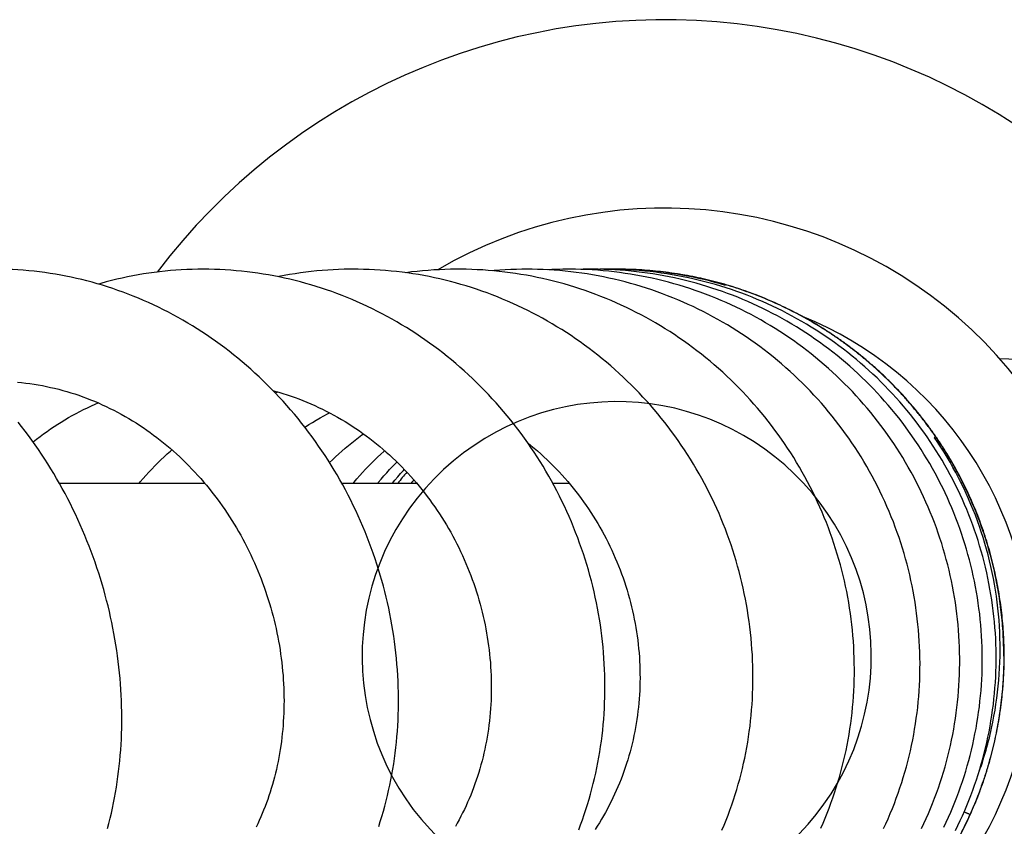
# Model space of a CAD drawing. Header units: millimetres. Extents: x 117 to 1320, y -43 to 1845.
# Tile 48 of 106: x 1237 to 1285, y 344 to 383. Entities that reach past the tile are written whole.
import ezdxf

# ---------------------------------------------------------------- set-up
doc = ezdxf.new("R2010")
doc.units = ezdxf.units.MM
doc.header["$LTSCALE"] = 65.395
doc.layers.get('0').update_dxf_attribs({"linetype": 'CONTINUOUS'})

msp = doc.modelspace()

# ---------------------------------------------------------------- linework, layer by layer
at = {"color": 7, "linetype": 'Continuous'}
for p, q in [((1266.204, 371.128), (1266.17, 371.128)), ((1266.222, 371.128), (1266.204, 371.128)), ((1285.003, 366.736), (1286.981, 366.684)), ((1249.43, 365.06), (1249.572, 365.102)), ((1281.808, 362.85), (1281.784, 362.885)), ((1282.115, 362.386), (1281.808, 362.85)), ((1238.828, 360.628), (1245.964, 360.628)), ((1252.695, 360.628), (1256.369, 360.628)), ((1263.054, 360.628), (1263.855, 360.628)), ((1283.493, 344.378), (1283.493, 344.378))]:
    msp.add_line(p, q, dxfattribs=at)
for points in [[(1240.952, 370.339), (1240.697, 370.415), (1240.443, 370.486), (1240.187, 370.554), (1239.931, 370.618), (1239.675, 370.678), (1239.417, 370.735), (1239.159, 370.788), (1238.899, 370.837), (1238.639, 370.882), (1238.378, 370.923), (1238.116, 370.961), (1237.854, 370.995), (1237.591, 371.025), (1237.328, 371.051), (1237.065, 371.074), (1236.801, 371.092), (1236.537, 371.107), (1236.273, 371.117), (1236.009, 371.124), (1235.745, 371.127), (1235.634, 371.127)], [(1245.893, 371.127), (1245.627, 371.125), (1245.358, 371.119), (1245.089, 371.11), (1244.821, 371.096), (1244.554, 371.079), (1244.287, 371.057), (1244.021, 371.032), (1243.755, 371.003), (1243.49, 370.97), (1243.226, 370.933), (1242.963, 370.893), (1242.699, 370.848), (1242.436, 370.8), (1242.174, 370.748), (1241.912, 370.691), (1241.65, 370.631), (1241.389, 370.567), (1241.128, 370.5), (1240.868, 370.428), (1240.76, 370.396)], [(1251.441, 370.282), (1251.185, 370.36), (1250.927, 370.434), (1250.67, 370.505), (1250.411, 370.571), (1250.152, 370.634), (1249.892, 370.693), (1249.631, 370.748), (1249.369, 370.8), (1249.106, 370.848), (1248.843, 370.892), (1248.578, 370.932), (1248.313, 370.969), (1248.047, 371.002), (1247.781, 371.031), (1247.514, 371.056), (1247.247, 371.078), (1246.98, 371.095), (1246.712, 371.109), (1246.445, 371.119), (1246.177, 371.125), (1245.893, 371.127)], [(1253.282, 371.127), (1253.086, 371.126), (1252.816, 371.122), (1252.546, 371.113), (1252.276, 371.101), (1252.007, 371.084), (1251.739, 371.064), (1251.471, 371.04), (1251.203, 371.012), (1250.936, 370.981), (1250.669, 370.945), (1250.403, 370.906), (1250.138, 370.863), (1249.873, 370.816), (1249.608, 370.765), (1249.578, 370.759)], [(1254.313, 371.099), (1254.043, 371.112), (1253.773, 371.121), (1253.503, 371.126), (1253.282, 371.127)], [(1271.365, 343.584), (1271.468, 343.829), (1271.567, 344.076), (1271.663, 344.324), (1271.755, 344.574), (1271.844, 344.825), (1271.929, 345.077), (1272.011, 345.331), (1272.089, 345.585), (1272.163, 345.841), (1272.234, 346.097), (1272.301, 346.354), (1272.365, 346.612), (1272.425, 346.87), (1272.481, 347.129), (1272.533, 347.389), (1272.582, 347.649), (1272.627, 347.909), (1272.669, 348.17), (1272.707, 348.432), (1272.741, 348.694), (1272.772, 348.957), (1272.799, 349.221), (1272.822, 349.487), (1272.842, 349.753), (1272.859, 350.021), (1272.871, 350.29), (1272.88, 350.56), (1272.885, 350.83), (1272.887, 351.102), (1272.885, 351.374), (1272.879, 351.647), (1272.869, 351.92), (1272.856, 352.194), (1272.839, 352.468), (1272.818, 352.742), (1272.793, 353.017), (1272.765, 353.291), (1272.732, 353.565), (1272.696, 353.839), (1272.657, 354.113), (1272.613, 354.386), (1272.566, 354.659), (1272.515, 354.931), (1272.461, 355.203), (1272.403, 355.473), (1272.341, 355.743), (1272.276, 356.012), (1272.207, 356.28), (1272.134, 356.546), (1272.058, 356.811), (1271.979, 357.074), (1271.896, 357.336), (1271.81, 357.597), (1271.72, 357.855), (1271.627, 358.113), (1271.531, 358.369), (1271.431, 358.623), (1271.328, 358.876), (1271.221, 359.127), (1271.111, 359.377), (1270.997, 359.625), (1270.88, 359.872), (1270.76, 360.118), (1270.636, 360.362), (1270.508, 360.605), (1270.378, 360.847), (1270.243, 361.087), (1270.106, 361.325), (1269.965, 361.561), (1269.821, 361.796), (1269.673, 362.029), (1269.523, 362.26), (1269.369, 362.489), (1269.212, 362.715), (1269.053, 362.94), (1268.89, 363.162), (1268.724, 363.382), (1268.556, 363.599), (1268.384, 363.814), (1268.21, 364.027), (1268.033, 364.237), (1267.852, 364.445), (1267.67, 364.651), (1267.484, 364.853), (1267.295, 365.054), (1267.104, 365.251), (1266.91, 365.447), (1266.714, 365.639), (1266.515, 365.829), (1266.313, 366.015), (1266.11, 366.199), (1265.904, 366.38), (1265.696, 366.557), (1265.485, 366.732), (1265.273, 366.903), (1265.058, 367.071), (1264.842, 367.237), (1264.623, 367.399), (1264.401, 367.558), (1264.178, 367.713), (1263.953, 367.866), (1263.725, 368.016), (1263.495, 368.162), (1263.263, 368.306), (1263.029, 368.446), (1262.793, 368.583), (1262.555, 368.717), (1262.316, 368.847), (1262.074, 368.975), (1261.83, 369.099), (1261.585, 369.219), (1261.339, 369.336), (1261.09, 369.449), (1260.841, 369.559), (1260.59, 369.665), (1260.338, 369.768), (1260.085, 369.867), (1259.831, 369.962), (1259.576, 370.054), (1259.32, 370.142), (1259.064, 370.226), (1258.807, 370.306), (1258.549, 370.382), (1258.29, 370.455), (1258.031, 370.524), (1257.771, 370.589), (1257.51, 370.651), (1257.249, 370.709), (1256.986, 370.763), (1256.722, 370.813), (1256.458, 370.86), (1256.192, 370.903), (1255.926, 370.942), (1255.658, 370.978), (1255.39, 371.01), (1255.121, 371.038), (1254.852, 371.062), (1254.583, 371.083), (1254.313, 371.099)], [(1258.409, 371.127), (1258.31, 371.127), (1258.036, 371.124), (1257.763, 371.116), (1257.489, 371.105), (1257.216, 371.09), (1256.943, 371.071), (1256.67, 371.048), (1256.398, 371.021), (1256.126, 370.991), (1255.855, 370.956), (1255.839, 370.954)], [(1264.135, 370.247), (1263.874, 370.326), (1263.613, 370.403), (1263.35, 370.475), (1263.087, 370.544), (1262.824, 370.608), (1262.56, 370.669), (1262.295, 370.727), (1262.03, 370.78), (1261.764, 370.829), (1261.498, 370.875), (1261.232, 370.917), (1260.965, 370.955), (1260.698, 370.99), (1260.43, 371.02), (1260.161, 371.047), (1259.892, 371.07), (1259.623, 371.089), (1259.353, 371.104), (1259.082, 371.115), (1258.812, 371.123), (1258.54, 371.127), (1258.409, 371.127)], [(1261.767, 371.127), (1261.543, 371.126), (1261.27, 371.121), (1260.997, 371.112), (1260.724, 371.099), (1260.451, 371.082), (1260.179, 371.062), (1260.085, 371.053)], [(1267.4, 370.278), (1267.138, 370.356), (1266.874, 370.432), (1266.61, 370.503), (1266.345, 370.57), (1266.08, 370.634), (1265.814, 370.694), (1265.547, 370.749), (1265.28, 370.801), (1265.013, 370.85), (1264.746, 370.894), (1264.478, 370.934), (1264.21, 370.971), (1263.941, 371.003), (1263.672, 371.032), (1263.401, 371.057), (1263.13, 371.079), (1262.859, 371.096), (1262.586, 371.11), (1262.314, 371.119), (1262.04, 371.125), (1261.767, 371.127)], [(1263.835, 371.127), (1263.56, 371.125), (1263.288, 371.119), (1263.015, 371.11), (1262.8, 371.099)], [(1269.524, 370.259), (1269.263, 370.339), (1269, 370.415), (1268.737, 370.487), (1268.473, 370.555), (1268.208, 370.619), (1267.943, 370.68), (1267.677, 370.737), (1267.411, 370.789), (1267.144, 370.838), (1266.877, 370.884), (1266.61, 370.925), (1266.342, 370.962), (1266.074, 370.996), (1265.805, 371.026), (1265.536, 371.052), (1265.266, 371.074), (1264.994, 371.092), (1264.723, 371.107), (1264.45, 371.117), (1264.178, 371.124), (1263.905, 371.127), (1263.835, 371.127)], [(1265.014, 371.128), (1264.819, 371.127), (1264.551, 371.123), (1264.415, 371.118)], [(1265.829, 371.111), (1265.561, 371.12), (1265.293, 371.126), (1265.014, 371.128)], [(1265.73, 371.128), (1265.439, 371.126), (1265.371, 371.124)], [(1271.315, 370.291), (1271.053, 370.369), (1270.791, 370.443), (1270.527, 370.514), (1270.262, 370.58), (1269.996, 370.643), (1269.729, 370.703), (1269.462, 370.758), (1269.194, 370.81), (1268.925, 370.857), (1268.656, 370.901), (1268.386, 370.941), (1268.116, 370.977), (1267.846, 371.01), (1267.576, 371.038), (1267.306, 371.062), (1267.035, 371.083), (1266.765, 371.1), (1266.495, 371.113), (1266.225, 371.122), (1265.955, 371.127), (1265.73, 371.128)], [(1271.129, 370.121), (1270.872, 370.205), (1270.614, 370.286), (1270.355, 370.364), (1270.094, 370.438), (1269.832, 370.508), (1269.569, 370.575), (1269.305, 370.638), (1269.04, 370.697), (1268.774, 370.752), (1268.508, 370.804), (1268.241, 370.852), (1267.974, 370.896), (1267.706, 370.936), (1267.438, 370.972), (1267.17, 371.005), (1266.901, 371.034), (1266.633, 371.059), (1266.365, 371.08), (1266.097, 371.097), (1265.829, 371.111)], [(1271.533, 370.335), (1271.272, 370.411), (1271.009, 370.483), (1270.745, 370.552), (1270.48, 370.616), (1270.214, 370.677), (1269.947, 370.734), (1269.679, 370.787), (1269.411, 370.837), (1269.142, 370.882), (1268.873, 370.924), (1268.603, 370.962), (1268.334, 370.996), (1268.064, 371.026), (1267.794, 371.052), (1267.525, 371.074), (1267.255, 371.093), (1266.985, 371.108), (1266.716, 371.118), (1266.446, 371.125), (1266.176, 371.128), (1265.906, 371.127), (1265.905, 371.127)], [(1254.512, 343.764), (1254.592, 344.013), (1254.668, 344.264), (1254.742, 344.517), (1254.812, 344.771), (1254.878, 345.027), (1254.941, 345.283), (1255.001, 345.541), (1255.057, 345.8), (1255.109, 346.06), (1255.159, 346.321), (1255.204, 346.583), (1255.247, 346.846), (1255.286, 347.11), (1255.321, 347.375), (1255.353, 347.641), (1255.381, 347.908), (1255.406, 348.176), (1255.428, 348.445), (1255.445, 348.715), (1255.46, 348.987), (1255.471, 349.259), (1255.478, 349.532), (1255.482, 349.806), (1255.482, 350.08), (1255.479, 350.356), (1255.472, 350.631), (1255.461, 350.907), (1255.447, 351.184), (1255.43, 351.46), (1255.409, 351.737), (1255.384, 352.014), (1255.355, 352.29), (1255.323, 352.567), (1255.288, 352.843), (1255.249, 353.119), (1255.207, 353.394), (1255.161, 353.668), (1255.111, 353.942), (1255.058, 354.215), (1255.002, 354.487), (1254.942, 354.759), (1254.879, 355.029), (1254.812, 355.3), (1254.742, 355.569), (1254.668, 355.839), (1254.59, 356.108), (1254.509, 356.377), (1254.424, 356.645), (1254.336, 356.913), (1254.244, 357.18), (1254.149, 357.446), (1254.05, 357.712), (1253.948, 357.976), (1253.842, 358.239), (1253.733, 358.501), (1253.621, 358.761), (1253.506, 359.02), (1253.387, 359.277), (1253.265, 359.533), (1253.14, 359.787), (1253.011, 360.039), (1252.88, 360.289), (1252.746, 360.537), (1252.608, 360.783), (1252.468, 361.027), (1252.325, 361.269), (1252.178, 361.509), (1252.029, 361.746), (1251.877, 361.982), (1251.722, 362.215), (1251.564, 362.446), (1251.403, 362.675), (1251.239, 362.903), (1251.071, 363.128), (1250.901, 363.351), (1250.727, 363.573), (1250.551, 363.792), (1250.372, 364.009), (1250.19, 364.223), (1250.005, 364.435), (1249.817, 364.645), (1249.627, 364.851), (1249.435, 365.055), (1249.24, 365.257), (1249.042, 365.455), (1248.842, 365.651), (1248.64, 365.843), (1248.436, 366.032), (1248.23, 366.219), (1248.021, 366.402), (1247.811, 366.581), (1247.599, 366.758), (1247.384, 366.931), (1247.168, 367.102), (1246.95, 367.268), (1246.729, 367.432), (1246.507, 367.592), (1246.284, 367.749), (1246.058, 367.903), (1245.83, 368.053), (1245.601, 368.2), (1245.37, 368.344), (1245.137, 368.485), (1244.901, 368.622), (1244.665, 368.756), (1244.426, 368.887), (1244.185, 369.014), (1243.943, 369.138), (1243.7, 369.259), (1243.455, 369.376), (1243.209, 369.489), (1242.962, 369.598), (1242.714, 369.704), (1242.464, 369.806), (1242.214, 369.904), (1241.963, 369.999), (1241.711, 370.09), (1241.459, 370.177), (1241.205, 370.26), (1240.952, 370.339)], [(1264.332, 343.61), (1264.425, 343.855), (1264.514, 344.102), (1264.601, 344.351), (1264.683, 344.601), (1264.763, 344.853), (1264.839, 345.106), (1264.912, 345.36), (1264.981, 345.616), (1265.046, 345.873), (1265.108, 346.13), (1265.167, 346.389), (1265.222, 346.649), (1265.273, 346.909), (1265.321, 347.17), (1265.366, 347.433), (1265.407, 347.696), (1265.444, 347.96), (1265.478, 348.226), (1265.508, 348.492), (1265.534, 348.76), (1265.558, 349.029), (1265.577, 349.299), (1265.593, 349.57), (1265.605, 349.842), (1265.614, 350.114), (1265.619, 350.387), (1265.62, 350.66), (1265.618, 350.934), (1265.612, 351.208), (1265.602, 351.482), (1265.589, 351.756), (1265.572, 352.03), (1265.551, 352.304), (1265.527, 352.578), (1265.499, 352.851), (1265.468, 353.124), (1265.433, 353.397), (1265.394, 353.67), (1265.352, 353.941), (1265.306, 354.213), (1265.256, 354.483), (1265.203, 354.754), (1265.146, 355.023), (1265.085, 355.292), (1265.021, 355.561), (1264.953, 355.828), (1264.882, 356.095), (1264.807, 356.362), (1264.729, 356.628), (1264.647, 356.893), (1264.561, 357.158), (1264.471, 357.422), (1264.378, 357.685), (1264.282, 357.946), (1264.182, 358.207), (1264.079, 358.467), (1263.972, 358.725), (1263.861, 358.982), (1263.748, 359.237), (1263.631, 359.491), (1263.511, 359.743), (1263.387, 359.993), (1263.261, 360.241), (1263.131, 360.487), (1262.998, 360.732), (1262.862, 360.974), (1262.724, 361.214), (1262.582, 361.451), (1262.437, 361.687), (1262.289, 361.92), (1262.138, 362.152), (1261.984, 362.381), (1261.827, 362.609), (1261.667, 362.834), (1261.504, 363.058), (1261.337, 363.279), (1261.168, 363.499), (1260.995, 363.716), (1260.82, 363.932), (1260.641, 364.145), (1260.46, 364.355), (1260.275, 364.564), (1260.088, 364.769), (1259.899, 364.972), (1259.706, 365.173), (1259.512, 365.371), (1259.315, 365.565), (1259.115, 365.757), (1258.913, 365.946), (1258.709, 366.132), (1258.503, 366.315), (1258.294, 366.494), (1258.084, 366.671), (1257.872, 366.844), (1257.658, 367.014), (1257.442, 367.18), (1257.224, 367.343), (1257.004, 367.503), (1256.782, 367.66), (1256.558, 367.814), (1256.331, 367.965), (1256.103, 368.113), (1255.872, 368.258), (1255.639, 368.399), (1255.404, 368.538), (1255.167, 368.673), (1254.929, 368.805), (1254.688, 368.934), (1254.446, 369.059), (1254.203, 369.181), (1253.957, 369.299), (1253.711, 369.414), (1253.463, 369.525), (1253.213, 369.633), (1252.963, 369.737), (1252.712, 369.837), (1252.459, 369.934), (1252.206, 370.026), (1251.952, 370.116), (1251.697, 370.201), (1251.441, 370.282)], [(1282.827, 343.569), (1282.946, 343.811), (1283.061, 344.054), (1283.172, 344.298), (1283.281, 344.545), (1283.385, 344.792), (1283.486, 345.042), (1283.584, 345.293), (1283.678, 345.546), (1283.769, 345.801), (1283.856, 346.057), (1283.939, 346.315), (1284.019, 346.574), (1284.096, 346.834), (1284.168, 347.096), (1284.237, 347.359), (1284.302, 347.623), (1284.364, 347.888), (1284.422, 348.154), (1284.476, 348.421), (1284.526, 348.688), (1284.572, 348.956), (1284.614, 349.224), (1284.653, 349.493), (1284.688, 349.762), (1284.718, 350.031), (1284.745, 350.3), (1284.768, 350.569), (1284.788, 350.838), (1284.803, 351.108), (1284.815, 351.377), (1284.822, 351.646), (1284.826, 351.916), (1284.826, 352.185), (1284.822, 352.455), (1284.814, 352.725), (1284.802, 352.996), (1284.787, 353.266), (1284.768, 353.537), (1284.744, 353.808), (1284.717, 354.078), (1284.686, 354.349), (1284.651, 354.619), (1284.612, 354.889), (1284.57, 355.158), (1284.523, 355.427), (1284.473, 355.694), (1284.419, 355.962), (1284.361, 356.228), (1284.299, 356.493), (1284.234, 356.757), (1284.165, 357.02), (1284.092, 357.282), (1284.016, 357.542), (1283.936, 357.801), (1283.853, 358.058), (1283.766, 358.314), (1283.675, 358.569), (1283.581, 358.822), (1283.483, 359.074), (1283.381, 359.324), (1283.276, 359.574), (1283.168, 359.821), (1283.055, 360.067), (1282.939, 360.312), (1282.82, 360.556), (1282.697, 360.798), (1282.57, 361.039), (1282.44, 361.278), (1282.306, 361.515), (1282.168, 361.751), (1282.028, 361.985), (1281.884, 362.217), (1281.736, 362.447), (1281.586, 362.675), (1281.432, 362.9), (1281.275, 363.123), (1281.115, 363.344), (1280.952, 363.563), (1280.786, 363.778), (1280.618, 363.992), (1280.446, 364.202), (1280.272, 364.41), (1280.095, 364.615), (1279.915, 364.817), (1279.733, 365.016), (1279.548, 365.213), (1279.36, 365.407), (1279.169, 365.598), (1278.976, 365.787), (1278.779, 365.973), (1278.58, 366.157), (1278.378, 366.338), (1278.172, 366.517), (1277.964, 366.693), (1277.754, 366.866), (1277.54, 367.036), (1277.325, 367.203), (1277.107, 367.367), (1276.886, 367.528), (1276.663, 367.686), (1276.438, 367.841), (1276.211, 367.993), (1275.982, 368.141), (1275.751, 368.286), (1275.518, 368.427), (1275.283, 368.565), (1275.047, 368.699), (1274.809, 368.83), (1274.57, 368.957), (1274.329, 369.081), (1274.086, 369.202), (1273.842, 369.318), (1273.596, 369.432), (1273.349, 369.541), (1273.1, 369.647), (1272.85, 369.75), (1272.598, 369.849), (1272.344, 369.945), (1272.089, 370.037), (1271.833, 370.125), (1271.574, 370.21), (1271.315, 370.291)], [(1276.219, 343.685), (1276.325, 343.928), (1276.428, 344.173), (1276.528, 344.42), (1276.624, 344.669), (1276.717, 344.919), (1276.807, 345.171), (1276.893, 345.425), (1276.976, 345.68), (1277.055, 345.937), (1277.131, 346.194), (1277.203, 346.453), (1277.271, 346.713), (1277.336, 346.974), (1277.397, 347.236), (1277.454, 347.499), (1277.507, 347.762), (1277.557, 348.026), (1277.603, 348.291), (1277.646, 348.556), (1277.684, 348.821), (1277.719, 349.087), (1277.75, 349.353), (1277.778, 349.619), (1277.802, 349.886), (1277.821, 350.154), (1277.838, 350.423), (1277.85, 350.692), (1277.859, 350.962), (1277.864, 351.232), (1277.865, 351.503), (1277.863, 351.775), (1277.857, 352.047), (1277.846, 352.319), (1277.833, 352.591), (1277.815, 352.863), (1277.793, 353.136), (1277.768, 353.408), (1277.739, 353.679), (1277.707, 353.95), (1277.67, 354.221), (1277.63, 354.491), (1277.586, 354.761), (1277.538, 355.03), (1277.487, 355.297), (1277.432, 355.564), (1277.373, 355.83), (1277.311, 356.095), (1277.245, 356.359), (1277.176, 356.621), (1277.103, 356.883), (1277.026, 357.143), (1276.946, 357.403), (1276.862, 357.662), (1276.774, 357.92), (1276.683, 358.177), (1276.587, 358.433), (1276.489, 358.688), (1276.386, 358.942), (1276.28, 359.196), (1276.17, 359.447), (1276.057, 359.698), (1275.941, 359.947), (1275.82, 360.195), (1275.697, 360.44), (1275.57, 360.685), (1275.44, 360.927), (1275.306, 361.168), (1275.169, 361.406), (1275.029, 361.643), (1274.886, 361.877), (1274.74, 362.109), (1274.59, 362.339), (1274.438, 362.566), (1274.283, 362.791), (1274.125, 363.013), (1273.964, 363.233), (1273.8, 363.451), (1273.634, 363.666), (1273.464, 363.879), (1273.291, 364.09), (1273.115, 364.298), (1272.936, 364.504), (1272.755, 364.708), (1272.57, 364.909), (1272.382, 365.108), (1272.191, 365.305), (1271.998, 365.499), (1271.801, 365.691), (1271.602, 365.88), (1271.4, 366.066), (1271.196, 366.249), (1270.989, 366.43), (1270.78, 366.607), (1270.568, 366.782), (1270.354, 366.953), (1270.138, 367.122), (1269.92, 367.287), (1269.7, 367.449), (1269.478, 367.608), (1269.253, 367.763), (1269.028, 367.915), (1268.8, 368.063), (1268.571, 368.208), (1268.34, 368.35), (1268.107, 368.488), (1267.872, 368.623), (1267.636, 368.755), (1267.398, 368.884), (1267.157, 369.009), (1266.915, 369.131), (1266.67, 369.249), (1266.424, 369.365), (1266.175, 369.477), (1265.925, 369.585), (1265.674, 369.691), (1265.421, 369.792), (1265.166, 369.89), (1264.91, 369.985), (1264.653, 370.076), (1264.394, 370.163), (1264.135, 370.247)], [(1279.303, 343.661), (1279.415, 343.905), (1279.524, 344.15), (1279.629, 344.398), (1279.731, 344.648), (1279.829, 344.899), (1279.924, 345.151), (1280.015, 345.406), (1280.103, 345.662), (1280.187, 345.919), (1280.267, 346.178), (1280.344, 346.438), (1280.417, 346.698), (1280.487, 346.96), (1280.552, 347.223), (1280.614, 347.487), (1280.672, 347.751), (1280.727, 348.016), (1280.777, 348.282), (1280.824, 348.548), (1280.867, 348.814), (1280.906, 349.081), (1280.941, 349.348), (1280.973, 349.615), (1281, 349.884), (1281.024, 350.153), (1281.044, 350.422), (1281.06, 350.693), (1281.073, 350.964), (1281.082, 351.235), (1281.086, 351.507), (1281.087, 351.78), (1281.084, 352.053), (1281.078, 352.326), (1281.067, 352.599), (1281.053, 352.872), (1281.034, 353.146), (1281.012, 353.419), (1280.986, 353.691), (1280.956, 353.963), (1280.923, 354.235), (1280.885, 354.506), (1280.844, 354.777), (1280.799, 355.047), (1280.75, 355.315), (1280.698, 355.583), (1280.641, 355.85), (1280.582, 356.116), (1280.518, 356.381), (1280.451, 356.644), (1280.38, 356.907), (1280.305, 357.169), (1280.226, 357.43), (1280.144, 357.689), (1280.058, 357.948), (1279.968, 358.206), (1279.875, 358.463), (1279.778, 358.719), (1279.677, 358.973), (1279.573, 359.227), (1279.464, 359.479), (1279.353, 359.73), (1279.237, 359.98), (1279.118, 360.228), (1278.996, 360.475), (1278.87, 360.719), (1278.741, 360.962), (1278.608, 361.203), (1278.472, 361.442), (1278.333, 361.679), (1278.191, 361.914), (1278.045, 362.147), (1277.896, 362.377), (1277.745, 362.605), (1277.59, 362.83), (1277.433, 363.053), (1277.272, 363.273), (1277.109, 363.491), (1276.943, 363.706), (1276.773, 363.919), (1276.601, 364.13), (1276.425, 364.338), (1276.246, 364.545), (1276.064, 364.749), (1275.879, 364.951), (1275.691, 365.15), (1275.5, 365.348), (1275.305, 365.542), (1275.108, 365.734), (1274.909, 365.923), (1274.706, 366.11), (1274.501, 366.293), (1274.294, 366.474), (1274.084, 366.651), (1273.871, 366.826), (1273.656, 366.998), (1273.439, 367.166), (1273.22, 367.331), (1272.999, 367.493), (1272.776, 367.651), (1272.551, 367.807), (1272.324, 367.958), (1272.095, 368.106), (1271.865, 368.251), (1271.632, 368.393), (1271.398, 368.531), (1271.162, 368.665), (1270.924, 368.796), (1270.684, 368.925), (1270.442, 369.049), (1270.198, 369.171), (1269.952, 369.289), (1269.705, 369.403), (1269.455, 369.515), (1269.203, 369.622), (1268.95, 369.727), (1268.695, 369.828), (1268.439, 369.925), (1268.181, 370.019), (1267.922, 370.109), (1267.662, 370.195), (1267.4, 370.278)], [(1281.166, 343.663), (1281.281, 343.906), (1281.393, 344.152), (1281.501, 344.399), (1281.606, 344.649), (1281.707, 344.9), (1281.805, 345.152), (1281.899, 345.406), (1281.989, 345.662), (1282.076, 345.919), (1282.16, 346.177), (1282.239, 346.436), (1282.315, 346.697), (1282.388, 346.958), (1282.456, 347.22), (1282.521, 347.484), (1282.582, 347.747), (1282.639, 348.011), (1282.692, 348.276), (1282.741, 348.542), (1282.787, 348.807), (1282.829, 349.074), (1282.867, 349.341), (1282.901, 349.608), (1282.931, 349.876), (1282.958, 350.144), (1282.981, 350.413), (1283, 350.683), (1283.015, 350.953), (1283.026, 351.224), (1283.033, 351.495), (1283.037, 351.767), (1283.037, 352.039), (1283.033, 352.311), (1283.025, 352.584), (1283.013, 352.857), (1282.997, 353.129), (1282.978, 353.401), (1282.954, 353.673), (1282.927, 353.945), (1282.896, 354.216), (1282.861, 354.487), (1282.822, 354.757), (1282.78, 355.026), (1282.734, 355.294), (1282.684, 355.561), (1282.63, 355.827), (1282.573, 356.093), (1282.512, 356.356), (1282.447, 356.619), (1282.378, 356.881), (1282.306, 357.141), (1282.23, 357.401), (1282.151, 357.66), (1282.067, 357.918), (1281.98, 358.175), (1281.889, 358.432), (1281.794, 358.687), (1281.696, 358.942), (1281.594, 359.195), (1281.488, 359.448), (1281.378, 359.698), (1281.265, 359.948), (1281.149, 360.196), (1281.029, 360.442), (1280.905, 360.686), (1280.778, 360.929), (1280.648, 361.169), (1280.514, 361.408), (1280.377, 361.645), (1280.237, 361.879), (1280.094, 362.111), (1279.948, 362.341), (1279.799, 362.568), (1279.646, 362.793), (1279.491, 363.016), (1279.332, 363.237), (1279.171, 363.455), (1279.006, 363.67), (1278.838, 363.884), (1278.668, 364.095), (1278.494, 364.304), (1278.317, 364.51), (1278.137, 364.714), (1277.953, 364.916), (1277.767, 365.116), (1277.578, 365.313), (1277.385, 365.508), (1277.19, 365.7), (1276.992, 365.889), (1276.792, 366.075), (1276.588, 366.259), (1276.383, 366.44), (1276.174, 366.618), (1275.963, 366.793), (1275.75, 366.965), (1275.535, 367.133), (1275.317, 367.299), (1275.097, 367.461), (1274.876, 367.62), (1274.652, 367.775), (1274.427, 367.927), (1274.199, 368.076), (1273.97, 368.221), (1273.739, 368.363), (1273.506, 368.502), (1273.272, 368.637), (1273.035, 368.769), (1272.796, 368.897), (1272.555, 369.023), (1272.312, 369.145), (1272.067, 369.263), (1271.82, 369.379), (1271.571, 369.491), (1271.321, 369.599), (1271.068, 369.705), (1270.814, 369.806), (1270.559, 369.904), (1270.302, 369.998), (1270.044, 370.089), (1269.785, 370.176), (1269.524, 370.259)], [(1282.264, 343.742), (1282.378, 343.983), (1282.489, 344.226), (1282.596, 344.47), (1282.7, 344.715), (1282.8, 344.962), (1282.897, 345.211), (1282.991, 345.462), (1283.081, 345.715), (1283.168, 345.969), (1283.251, 346.224), (1283.331, 346.481), (1283.407, 346.74), (1283.479, 346.999), (1283.548, 347.26), (1283.613, 347.522), (1283.675, 347.785), (1283.733, 348.049), (1283.787, 348.313), (1283.837, 348.579), (1283.884, 348.845), (1283.926, 349.111), (1283.965, 349.378), (1284.001, 349.645), (1284.032, 349.912), (1284.06, 350.18), (1284.083, 350.447), (1284.103, 350.715), (1284.119, 350.982), (1284.132, 351.25), (1284.14, 351.517), (1284.145, 351.785), (1284.146, 352.053), (1284.143, 352.321), (1284.137, 352.589), (1284.126, 352.857), (1284.112, 353.126), (1284.094, 353.395), (1284.072, 353.664), (1284.046, 353.933), (1284.017, 354.201), (1283.983, 354.47), (1283.946, 354.738), (1283.905, 355.006), (1283.86, 355.273), (1283.812, 355.54), (1283.759, 355.806), (1283.704, 356.071), (1283.644, 356.335), (1283.58, 356.598), (1283.513, 356.86), (1283.443, 357.121), (1283.369, 357.381), (1283.291, 357.639), (1283.209, 357.896), (1283.124, 358.151), (1283.036, 358.405), (1282.944, 358.658), (1282.848, 358.91), (1282.749, 359.16), (1282.646, 359.408), (1282.54, 359.656), (1282.43, 359.901), (1282.317, 360.146), (1282.2, 360.389), (1282.079, 360.631), (1281.955, 360.871), (1281.828, 361.11), (1281.697, 361.347), (1281.563, 361.582), (1281.425, 361.816), (1281.283, 362.048), (1281.139, 362.278), (1280.991, 362.506), (1280.841, 362.731), (1280.687, 362.955), (1280.53, 363.176), (1280.37, 363.395), (1280.207, 363.611), (1280.041, 363.825), (1279.872, 364.036), (1279.701, 364.245), (1279.527, 364.451), (1279.35, 364.654), (1279.171, 364.854), (1278.989, 365.052), (1278.804, 365.247), (1278.617, 365.439), (1278.427, 365.629), (1278.233, 365.816), (1278.037, 366.001), (1277.838, 366.183), (1277.637, 366.363), (1277.432, 366.54), (1277.225, 366.714), (1277.015, 366.886), (1276.803, 367.054), (1276.588, 367.22), (1276.371, 367.383), (1276.151, 367.543), (1275.93, 367.699), (1275.706, 367.853), (1275.48, 368.003), (1275.252, 368.15), (1275.022, 368.294), (1274.79, 368.434), (1274.557, 368.571), (1274.322, 368.704), (1274.085, 368.834), (1273.847, 368.961), (1273.608, 369.084), (1273.367, 369.203), (1273.124, 369.319), (1272.88, 369.431), (1272.635, 369.54), (1272.388, 369.646), (1272.139, 369.748), (1271.889, 369.846), (1271.637, 369.941), (1271.384, 370.032), (1271.129, 370.121)], [(1236.777, 365.579), (1236.982, 365.56), (1237.186, 365.537), (1237.391, 365.51), (1237.594, 365.48), (1237.797, 365.447), (1238, 365.411), (1238.201, 365.371), (1238.402, 365.328), (1238.602, 365.282), (1238.802, 365.232), (1239, 365.18), (1239.197, 365.124), (1239.394, 365.065), (1239.59, 365.002), (1239.785, 364.937), (1239.979, 364.868), (1240.173, 364.796), (1240.366, 364.721), (1240.559, 364.642), (1240.75, 364.561), (1240.941, 364.476), (1241.13, 364.388), (1241.319, 364.297), (1241.506, 364.203), (1241.692, 364.106), (1241.876, 364.006), (1242.059, 363.904), (1242.24, 363.798), (1242.419, 363.69), (1242.597, 363.579), (1242.774, 363.466), (1242.948, 363.35), (1243.121, 363.232), (1243.291, 363.111), (1243.459, 362.988), (1243.625, 362.863), (1243.789, 362.735), (1243.952, 362.605), (1244.113, 362.472), (1244.273, 362.336), (1244.432, 362.198), (1244.588, 362.057), (1244.743, 361.914), (1244.897, 361.768), (1245.048, 361.62), (1245.198, 361.469), (1245.346, 361.316), (1245.492, 361.161), (1245.636, 361.004), (1245.778, 360.845), (1245.917, 360.683), (1246.055, 360.52), (1246.19, 360.355), (1246.323, 360.188), (1246.454, 360.019), (1246.583, 359.849), (1246.709, 359.677), (1246.833, 359.504), (1246.954, 359.329), (1247.072, 359.153), (1247.189, 358.976), (1247.302, 358.797), (1247.414, 358.616), (1247.524, 358.434), (1247.631, 358.25), (1247.736, 358.064), (1247.839, 357.876), (1247.94, 357.687), (1248.038, 357.496), (1248.134, 357.304), (1248.228, 357.11), (1248.319, 356.915), (1248.408, 356.719), (1248.494, 356.522), (1248.578, 356.324), (1248.659, 356.124), (1248.738, 355.924), (1248.814, 355.723), (1248.887, 355.521), (1248.958, 355.319), (1249.026, 355.116), (1249.091, 354.913), (1249.154, 354.709), (1249.214, 354.506), (1249.271, 354.301), (1249.326, 354.097), (1249.378, 353.892), (1249.427, 353.687), (1249.474, 353.481), (1249.518, 353.275), (1249.559, 353.068), (1249.598, 352.86), (1249.634, 352.651), (1249.668, 352.443), (1249.699, 352.234), (1249.727, 352.025), (1249.753, 351.815), (1249.776, 351.606), (1249.796, 351.397), (1249.814, 351.188), (1249.829, 350.979), (1249.841, 350.771), (1249.85, 350.563), (1249.857, 350.356), (1249.861, 350.149), (1249.863, 349.943), (1249.861, 349.738), (1249.857, 349.534), (1249.851, 349.331), (1249.842, 349.129), (1249.83, 348.927), (1249.816, 348.727), (1249.799, 348.527), (1249.78, 348.328), (1249.758, 348.129), (1249.733, 347.932), (1249.706, 347.735), (1249.676, 347.539), (1249.643, 347.343), (1249.608, 347.149), (1249.571, 346.955), (1249.531, 346.763), (1249.488, 346.572), (1249.443, 346.383), (1249.396, 346.194), (1249.346, 346.008), (1249.294, 345.823), (1249.239, 345.639), (1249.182, 345.458), (1249.123, 345.278), (1249.062, 345.099), (1248.998, 344.923), (1248.932, 344.748), (1248.864, 344.576), (1248.794, 344.405), (1248.722, 344.236), (1248.647, 344.069), (1248.571, 343.904), (1248.492, 343.741)], [(1249.322, 365.172), (1249.415, 365.146), (1249.615, 365.089), (1249.813, 365.029), (1250.011, 364.965), (1250.208, 364.899), (1250.404, 364.829), (1250.599, 364.756), (1250.794, 364.68), (1250.988, 364.601), (1251.181, 364.518), (1251.373, 364.433), (1251.563, 364.345), (1251.753, 364.253), (1251.941, 364.159), (1252.128, 364.062), (1252.314, 363.962), (1252.497, 363.859), (1252.68, 363.753), (1252.86, 363.645), (1253.039, 363.534), (1253.216, 363.42), (1253.391, 363.304), (1253.564, 363.186), (1253.735, 363.065), (1253.904, 362.942), (1254.071, 362.817), (1254.236, 362.689), (1254.4, 362.558), (1254.562, 362.425), (1254.722, 362.289), (1254.881, 362.15), (1255.038, 362.009), (1255.193, 361.866), (1255.346, 361.72), (1255.497, 361.572), (1255.646, 361.422), (1255.794, 361.269), (1255.939, 361.114), (1256.082, 360.957), (1256.223, 360.798), (1256.362, 360.637), (1256.498, 360.474), (1256.632, 360.309), (1256.764, 360.143), (1256.893, 359.974), (1257.02, 359.805), (1257.144, 359.633), (1257.266, 359.46), (1257.385, 359.286), (1257.501, 359.111), (1257.615, 358.934), (1257.727, 358.755), (1257.836, 358.575), (1257.942, 358.393), (1258.047, 358.21), (1258.149, 358.024), (1258.248, 357.837), (1258.345, 357.649), (1258.44, 357.459), (1258.532, 357.268), (1258.622, 357.075), (1258.709, 356.881), (1258.794, 356.686), (1258.876, 356.49), (1258.955, 356.292), (1259.031, 356.094), (1259.105, 355.895), (1259.176, 355.696), (1259.244, 355.495), (1259.31, 355.294), (1259.372, 355.093), (1259.432, 354.891), (1259.489, 354.689), (1259.543, 354.486), (1259.594, 354.283), (1259.643, 354.08), (1259.688, 353.877), (1259.731, 353.673), (1259.771, 353.468), (1259.809, 353.263), (1259.843, 353.058), (1259.875, 352.852), (1259.904, 352.645), (1259.931, 352.438), (1259.954, 352.231), (1259.975, 352.024), (1259.993, 351.816), (1260.008, 351.609), (1260.02, 351.401), (1260.029, 351.194), (1260.036, 350.987), (1260.04, 350.78), (1260.041, 350.574), (1260.039, 350.369), (1260.034, 350.164), (1260.027, 349.96), (1260.017, 349.756), (1260.004, 349.553), (1259.988, 349.351), (1259.969, 349.15), (1259.948, 348.95), (1259.924, 348.75), (1259.898, 348.552), (1259.868, 348.354), (1259.836, 348.156), (1259.801, 347.96), (1259.763, 347.763), (1259.723, 347.568), (1259.679, 347.373), (1259.633, 347.18), (1259.585, 346.987), (1259.533, 346.795), (1259.479, 346.605), (1259.422, 346.416), (1259.363, 346.228), (1259.301, 346.041), (1259.237, 345.856), (1259.17, 345.672), (1259.1, 345.49), (1259.029, 345.31), (1258.954, 345.131), (1258.878, 344.955), (1258.799, 344.78), (1258.717, 344.607), (1258.634, 344.436), (1258.548, 344.267), (1258.459, 344.1), (1258.368, 343.934), (1258.275, 343.77)], [(1237.542, 362.647), (1237.551, 362.655), (1237.718, 362.786), (1237.887, 362.914), (1238.057, 363.04), (1238.228, 363.163), (1238.401, 363.284), (1238.576, 363.401), (1238.752, 363.515), (1238.929, 363.626), (1239.107, 363.735), (1239.287, 363.841), (1239.469, 363.944), (1239.653, 364.044), (1239.839, 364.142), (1240.026, 364.237), (1240.215, 364.329), (1240.406, 364.418), (1240.598, 364.505), (1240.739, 364.565)], [(1250.888, 363.367), (1250.911, 363.382), (1251.089, 363.497), (1251.269, 363.609), (1251.45, 363.718), (1251.634, 363.825), (1251.819, 363.929), (1252.006, 364.03), (1252.098, 364.077)], [(1241.2, 343.67), (1241.266, 343.918), (1241.328, 344.168), (1241.387, 344.419), (1241.443, 344.671), (1241.496, 344.926), (1241.546, 345.181), (1241.592, 345.438), (1241.635, 345.696), (1241.675, 345.955), (1241.712, 346.214), (1241.745, 346.474), (1241.776, 346.735), (1241.803, 346.997), (1241.826, 347.26), (1241.847, 347.524), (1241.864, 347.789), (1241.878, 348.056), (1241.888, 348.323), (1241.896, 348.591), (1241.9, 348.861), (1241.901, 349.131), (1241.898, 349.402), (1241.892, 349.674), (1241.883, 349.946), (1241.871, 350.219), (1241.855, 350.493), (1241.836, 350.767), (1241.814, 351.041), (1241.788, 351.316), (1241.759, 351.591), (1241.726, 351.866), (1241.691, 352.14), (1241.652, 352.415), (1241.61, 352.689), (1241.564, 352.963), (1241.515, 353.236), (1241.464, 353.509), (1241.408, 353.781), (1241.35, 354.052), (1241.288, 354.323), (1241.224, 354.594), (1241.156, 354.863), (1241.084, 355.132), (1241.01, 355.4), (1240.932, 355.668), (1240.851, 355.936), (1240.767, 356.204), (1240.679, 356.471), (1240.587, 356.737), (1240.493, 357.003), (1240.395, 357.269), (1240.294, 357.533), (1240.19, 357.796), (1240.083, 358.058), (1239.973, 358.319), (1239.859, 358.579), (1239.742, 358.838), (1239.623, 359.095), (1239.5, 359.351), (1239.374, 359.605), (1239.245, 359.857), (1239.113, 360.108), (1238.979, 360.357), (1238.842, 360.604), (1238.701, 360.849), (1238.559, 361.091), (1238.413, 361.332), (1238.265, 361.57), (1238.114, 361.807), (1237.96, 362.041), (1237.803, 362.273), (1237.644, 362.503), (1237.482, 362.731), (1237.317, 362.958), (1237.149, 363.182), (1236.978, 363.405), (1236.804, 363.625)], [(1252.1, 361.633), (1252.243, 361.773), (1252.396, 361.919), (1252.552, 362.062), (1252.709, 362.202), (1252.868, 362.34), (1253.029, 362.476), (1253.191, 362.608), (1253.356, 362.738), (1253.522, 362.865), (1253.69, 362.99), (1253.765, 363.044)], [(1261.835, 362.597), (1261.986, 362.475), (1262.147, 362.341), (1262.307, 362.203), (1262.465, 362.063), (1262.621, 361.921), (1262.775, 361.776), (1262.927, 361.629), (1263.077, 361.48), (1263.225, 361.328), (1263.371, 361.174), (1263.514, 361.019), (1263.655, 360.861), (1263.793, 360.701), (1263.929, 360.54), (1264.063, 360.376), (1264.194, 360.211), (1264.323, 360.044), (1264.449, 359.875), (1264.573, 359.704), (1264.695, 359.532), (1264.814, 359.357), (1264.931, 359.18), (1265.045, 359.002), (1265.157, 358.822), (1265.266, 358.641), (1265.373, 358.458), (1265.477, 358.274), (1265.578, 358.088), (1265.677, 357.901), (1265.772, 357.713), (1265.865, 357.524), (1265.956, 357.333), (1266.043, 357.142), (1266.128, 356.949), (1266.21, 356.756), (1266.289, 356.561), (1266.365, 356.365), (1266.439, 356.168), (1266.509, 355.97), (1266.577, 355.771), (1266.643, 355.571), (1266.705, 355.37), (1266.765, 355.168), (1266.822, 354.965), (1266.875, 354.762), (1266.926, 354.558), (1266.974, 354.353), (1267.019, 354.148), (1267.062, 353.943), (1267.101, 353.738), (1267.137, 353.532), (1267.17, 353.326), (1267.201, 353.12), (1267.228, 352.913), (1267.252, 352.707), (1267.274, 352.5), (1267.292, 352.293), (1267.308, 352.086), (1267.32, 351.879), (1267.33, 351.672), (1267.337, 351.465), (1267.34, 351.259), (1267.341, 351.053), (1267.339, 350.847), (1267.334, 350.642), (1267.326, 350.438), (1267.315, 350.234), (1267.301, 350.031), (1267.284, 349.829), (1267.265, 349.627), (1267.242, 349.426), (1267.217, 349.226), (1267.188, 349.026), (1267.157, 348.826), (1267.122, 348.626), (1267.085, 348.427), (1267.045, 348.228), (1267.002, 348.029), (1266.955, 347.831), (1266.906, 347.634), (1266.854, 347.437), (1266.799, 347.242), (1266.741, 347.047), (1266.681, 346.853), (1266.617, 346.66), (1266.551, 346.469), (1266.482, 346.278), (1266.41, 346.09), (1266.335, 345.902), (1266.258, 345.716), (1266.178, 345.532), (1266.096, 345.349), (1266.01, 345.168), (1265.923, 344.988), (1265.833, 344.811), (1265.74, 344.635), (1265.645, 344.462), (1265.547, 344.291), (1265.448, 344.121), (1265.346, 343.954), (1265.242, 343.789), (1265.135, 343.627)], [(1282.114, 362.386), (1282.045, 362.494), (1281.894, 362.721), (1281.807, 362.849)], [(1242.755, 360.628), (1242.805, 360.688), (1242.943, 360.848), (1243.083, 361.007), (1243.226, 361.163), (1243.371, 361.318), (1243.519, 361.47), (1243.669, 361.62), (1243.821, 361.769), (1243.975, 361.915), (1244.132, 362.058), (1244.29, 362.2), (1244.36, 362.26)], [(1253.269, 360.628), (1253.306, 360.674), (1253.442, 360.835), (1253.581, 360.994), (1253.721, 361.151), (1253.864, 361.306), (1254.01, 361.458), (1254.157, 361.609), (1254.307, 361.757), (1254.459, 361.902), (1254.613, 362.045), (1254.769, 362.186), (1254.805, 362.217)], [(1254.471, 360.628), (1254.493, 360.656), (1254.628, 360.818), (1254.766, 360.977), (1254.905, 361.135), (1255.047, 361.289), (1255.191, 361.442), (1255.337, 361.592), (1255.407, 361.661)], [(1255.189, 360.628), (1255.31, 360.775), (1255.446, 360.934), (1255.585, 361.092), (1255.725, 361.247), (1255.77, 361.294)]]:
    msp.add_lwpolyline(points, dxfattribs=at)
for centre, radius, start, end in [((1268.553, 352.128), 31.25, 27.7332, 142.8764), ((1268.553, 352.128), 22, 337.6919, 120.4102), ((1265.936, 352.129), 13.499, 138.0307, 140.9806)]:
    msp.add_arc(centre, radius, start, end, dxfattribs=at)
at = {"color": 9, "linetype": 'Continuous'}
for centre, radius, start, end in [((1268.553, 352.128), 18, 292.0751, 67.9254), ((1266.197, 352.127), 12.499, 222.84, 222.8398), ((1265.935, 352.13), 12.999, 138.2616, 139.1707), ((1266.216, 352.128), 19.003, 353.4572, 0)]:
    msp.add_arc(centre, radius, start, end, dxfattribs=at)
for points in [[(1285.202, 352.128), (1285.202, 352.309), (1285.196, 352.671), (1285.173, 353.213), (1285.134, 353.754), (1285.08, 354.294), (1285.011, 354.833), (1284.926, 355.369), (1284.826, 355.902), (1284.71, 356.432), (1284.58, 356.959), (1284.435, 357.482), (1284.274, 358), (1284.099, 358.514), (1283.91, 359.023), (1283.706, 359.525), (1283.487, 360.022), (1283.255, 360.513), (1283.008, 360.996), (1282.748, 361.472), (1282.475, 361.941), (1282.188, 362.402), (1281.888, 362.854), (1281.576, 363.298), (1281.25, 363.732), (1280.913, 364.157), (1280.564, 364.572), (1280.202, 364.977), (1279.83, 365.372), (1279.446, 365.756), (1279.052, 366.128), (1278.647, 366.489), (1278.232, 366.839), (1277.807, 367.176), (1277.372, 367.502), (1276.929, 367.814), (1276.477, 368.114), (1276.016, 368.401), (1275.547, 368.675), (1275.071, 368.935), (1274.588, 369.181), (1274.097, 369.414), (1273.601, 369.632), (1273.098, 369.836), (1272.589, 370.026), (1272.076, 370.201), (1271.557, 370.361), (1271.035, 370.507), (1270.508, 370.637), (1269.978, 370.752), (1269.444, 370.853), (1268.908, 370.937), (1268.37, 371.007), (1267.83, 371.061), (1267.289, 371.1), (1266.747, 371.123), (1266.385, 371.128), (1266.204, 371.128)], [(1285.202, 352.128), (1285.202, 351.947), (1285.196, 351.586), (1285.173, 351.043), (1285.134, 350.502), (1285.08, 349.962), (1285.011, 349.424), (1284.926, 348.888), (1284.826, 348.355), (1284.71, 347.824), (1284.58, 347.297), (1284.435, 346.775), (1284.274, 346.256), (1284.099, 345.742), (1283.91, 345.234), (1283.706, 344.731), (1283.487, 344.234), (1283.255, 343.744), (1283.008, 343.26), (1282.748, 342.784), (1282.475, 342.315), (1282.188, 341.855), (1281.888, 341.402), (1281.576, 340.959), (1281.25, 340.524), (1280.913, 340.099), (1280.564, 339.684), (1280.202, 339.279), (1279.83, 338.885), (1279.446, 338.501), (1279.052, 338.128), (1278.647, 337.767), (1278.232, 337.418), (1277.807, 337.08), (1277.372, 336.755), (1276.929, 336.442), (1276.477, 336.142), (1276.016, 335.855), (1275.547, 335.582), (1275.071, 335.322), (1274.588, 335.075), (1274.097, 334.843), (1273.601, 334.625), (1273.098, 334.42), (1272.589, 334.231), (1272.076, 334.056), (1271.557, 333.895), (1271.035, 333.75), (1270.508, 333.619), (1269.978, 333.504), (1269.444, 333.404), (1268.908, 333.319), (1268.37, 333.25), (1267.83, 333.195), (1267.289, 333.157), (1266.747, 333.133), (1266.385, 333.128), (1266.204, 333.128)]]:
    msp.add_open_spline(points, degree=3, knots=[0, 0, 0, 0, 0.54262, 1.08524, 1.62786, 2.17048, 2.713099, 3.255717, 3.798334, 4.340951, 4.883566, 5.426181, 5.968794, 6.511406, 7.054016, 7.596624, 8.139231, 8.681836, 9.22444, 9.767041, 10.30964, 10.852237, 11.394833, 11.937425, 12.480016, 13.022604, 13.56519, 14.107774, 14.650355, 15.192934, 15.735511, 16.278085, 16.820657, 17.363227, 17.905794, 18.448359, 18.990922, 19.533483, 20.076041, 20.618598, 21.161153, 21.703706, 22.246257, 22.788806, 23.331354, 23.8739, 24.416445, 24.958988, 25.501531, 26.044072, 26.586613, 27.129152, 27.671691, 28.21423, 28.756768, 29.299306, 29.841843, 29.841843, 29.841843, 29.841843], dxfattribs=at)
at = {"color": 7, "linetype": 'Continuous'}
for points, knots in [([(1285.219, 352.128), (1285.219, 352.306), (1285.214, 352.661), (1285.192, 353.194), (1285.155, 353.725), (1285.102, 354.256), (1285.035, 354.785), (1284.953, 355.311), (1284.857, 355.835), (1284.745, 356.357), (1284.62, 356.875), (1284.479, 357.389), (1284.324, 357.899), (1284.156, 358.404), (1283.973, 358.905), (1283.775, 359.4), (1283.565, 359.89), (1283.34, 360.373), (1283.102, 360.85), (1282.851, 361.32), (1282.587, 361.783), (1282.31, 362.238), (1282.02, 362.686), (1281.717, 363.124), (1281.403, 363.555), (1281.077, 363.976), (1280.738, 364.388), (1280.389, 364.791), (1280.028, 365.183), (1279.657, 365.565), (1279.275, 365.937), (1278.882, 366.297), (1278.48, 366.647), (1278.068, 366.985), (1277.647, 367.311), (1277.217, 367.626), (1276.778, 367.928), (1276.33, 368.218), (1275.875, 368.495), (1275.412, 368.76), (1274.942, 369.011), (1274.466, 369.249), (1273.982, 369.473), (1273.493, 369.684), (1272.998, 369.881), (1272.497, 370.064), (1271.992, 370.233), (1271.482, 370.388), (1270.968, 370.528), (1270.45, 370.654), (1269.929, 370.766), (1269.405, 370.862), (1268.878, 370.944), (1268.349, 371.011), (1267.819, 371.063), (1267.287, 371.101), (1266.755, 371.123), (1266.4, 371.128), (1266.222, 371.128)], [0, 0, 0, 0, 0.532935, 1.06587, 1.598805, 2.131739, 2.664673, 3.197606, 3.730539, 4.26347, 4.7964, 5.32933, 5.862258, 6.395184, 6.92811, 7.461034, 7.993955, 8.526876, 9.059794, 9.592711, 10.125626, 10.658538, 11.191449, 11.724357, 12.257264, 12.790168, 13.32307, 13.855969, 14.388866, 14.921761, 15.454654, 15.987544, 16.520432, 17.053318, 17.586201, 18.119083, 18.651962, 19.184839, 19.717714, 20.250587, 20.783458, 21.316327, 21.849195, 22.38206, 22.914924, 23.447787, 23.980648, 24.513508, 25.046366, 25.579224, 26.11208, 26.644936, 27.177791, 27.710645, 28.243499, 28.776352, 29.309205, 29.842059, 29.842059, 29.842059, 29.842059]), ([(1283.997, 346.465), (1284.275, 347.258), (1284.917, 349.593), (1285.19, 353.616), (1284.298, 358.259), (1282.94, 361.092), (1282.114, 362.386)], [0, 0, 0, 0, 2.519842, 7.242915, 11.950572, 16.554471, 16.554471, 16.554471, 16.554471]), ([(1266.222, 333.128), (1266.4, 333.128), (1266.755, 333.133), (1267.287, 333.156), (1267.819, 333.193), (1268.349, 333.245), (1268.878, 333.312), (1269.405, 333.394), (1269.929, 333.491), (1270.45, 333.602), (1270.968, 333.728), (1271.482, 333.868), (1271.992, 334.023), (1272.497, 334.192), (1272.998, 334.375), (1273.493, 334.572), (1273.982, 334.783), (1274.466, 335.008), (1274.942, 335.246), (1275.412, 335.497), (1275.875, 335.761), (1276.33, 336.038), (1276.778, 336.328), (1277.217, 336.631), (1277.647, 336.945), (1278.068, 337.271), (1278.48, 337.61), (1278.882, 337.959), (1279.275, 338.32), (1279.657, 338.691), (1280.028, 339.074), (1280.389, 339.466), (1280.738, 339.868), (1281.077, 340.28), (1281.403, 340.702), (1281.717, 341.132), (1282.02, 341.571), (1282.31, 342.018), (1282.587, 342.473), (1282.851, 342.936), (1283.102, 343.406), (1283.34, 343.883), (1283.565, 344.367), (1283.775, 344.856), (1283.973, 345.352), (1284.156, 345.852), (1284.324, 346.358), (1284.479, 346.868), (1284.62, 347.382), (1284.745, 347.9), (1284.857, 348.421), (1284.953, 348.945), (1285.035, 349.472), (1285.102, 350.001), (1285.155, 350.531), (1285.192, 351.063), (1285.214, 351.595), (1285.219, 351.951), (1285.219, 352.128)], [0, 0, 0, 0, 0.532853, 1.065705, 1.598559, 2.131412, 2.664266, 3.197121, 3.729976, 4.262833, 4.79569, 5.328548, 5.861408, 6.394269, 6.927132, 7.459996, 7.992862, 8.525729, 9.058598, 9.591469, 10.124343, 10.657218, 11.190095, 11.722974, 12.255856, 12.78874, 13.321626, 13.854514, 14.387405, 14.920297, 15.453193, 15.98609, 16.51899, 17.051892, 17.584796, 18.117703, 18.650611, 19.183522, 19.716435, 20.24935, 20.782266, 21.315185, 21.848106, 22.381027, 22.913951, 23.446877, 23.979803, 24.512731, 25.045661, 25.578591, 26.111522, 26.644454, 27.177387, 27.710321, 28.243255, 28.776189, 29.309124, 29.842059, 29.842059, 29.842059, 29.842059]), ([(1283.493, 344.378), (1283.492, 344.378), (1283.489, 344.379), (1283.484, 344.381), (1283.476, 344.383), (1283.467, 344.387), (1283.454, 344.392), (1283.434, 344.4), (1283.402, 344.413), (1283.358, 344.432), (1283.307, 344.453), (1283.27, 344.469), (1283.251, 344.477)], [0, 0, 0, 0, 0.0027589, 0.0081394, 0.0161237, 0.0266778, 0.0397643, 0.0553447, 0.0938312, 0.1418234, 0.1990058, 0.2612786, 0.2612786, 0.2612786, 0.2612786])]:
    msp.add_open_spline(points, degree=3, knots=knots, dxfattribs=at)

doc.saveas('drawing.dxf')
